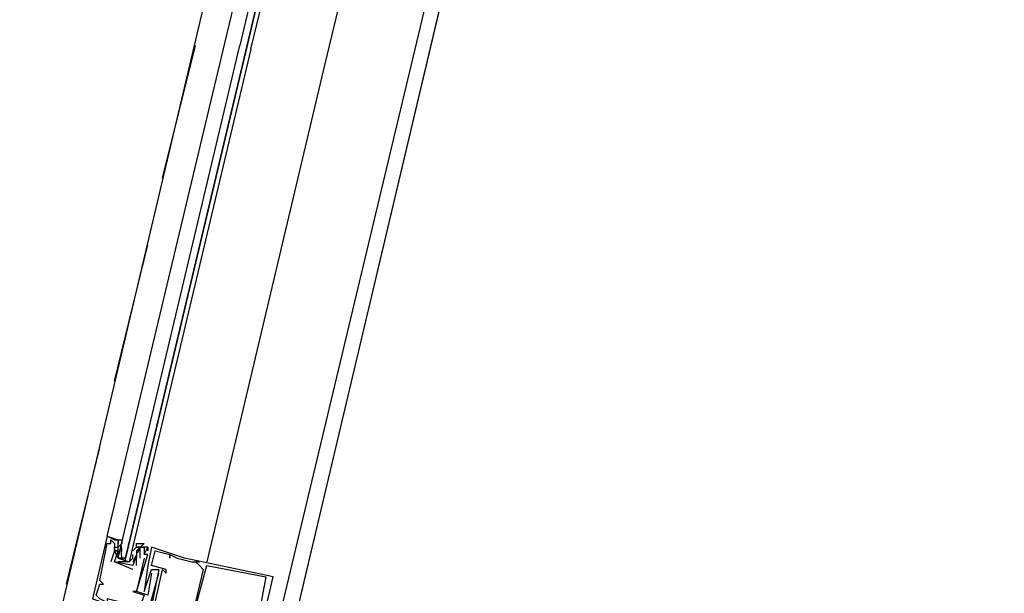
# Model space of a CAD drawing. Header units: feet. Extents: x -79 to 198, y -22 to 181.
# Tile 109 of 256: x 121.62 to 125.18, y 52.68 to 54.75. Entities that reach past the tile are written whole.
import ezdxf

# ---------------------------------------------------------------- set-up
doc = ezdxf.new("R2010")
doc.units = ezdxf.units.FT
doc.layers.add('A-LINEA', color=7, linetype='CONTINUOUS')

msp = doc.modelspace()

# ---------------------------------------------------------------- linework, layer by layer
at = {"layer": 'A-LINEA'}
for p, q in [((122.68, 56.4844), (120.9333, 49.0978)), ((122.36, 54.6711), (122.7467, 56.3111)), ((123.44, 56.2978), (121.68, 48.9244)), ((122.1333, 54.1778), (122.2533, 54.6578)), ((121.96, 53.4444), (122.08, 53.9378)), ((121.7867, 52.7111), (121.9067, 53.2044)), ((121.9333, 52.8844), (121.9333, 52.8844)), ((121.9333, 52.8578), (121.9333, 52.8578)), ((121.9467, 52.8711), (121.9467, 52.8711)), ((121.9467, 52.8578), (121.9467, 52.8578)), ((121.96, 52.8578), (121.96, 52.8578)), ((121.9733, 52.8711), (121.9733, 52.8711)), ((121.9733, 52.8578), (121.9733, 52.8578)), ((121.9867, 52.8578), (121.9733, 52.8444)), ((121.96, 52.8444), (121.96, 52.8444)), ((121.96, 52.8311), (121.96, 52.8311)), ((121.96, 52.8311), (121.96, 52.8311)), ((121.9733, 52.8444), (121.9733, 52.8444)), ((121.9733, 52.8311), (121.9733, 52.8311)), ((121.9733, 52.8178), (121.9733, 52.8178)), ((121.9858, 52.8155), (121.9852, 52.8359)), ((121.9865, 52.8346), (121.9855, 52.8465)), ((121.9865, 52.808), (121.9855, 52.8198)), ((121.9859, 52.8293), (121.9856, 52.8476)), ((121.9867, 52.8444), (121.9867, 52.8444)), ((122.0267, 52.8311), (122.04, 52.8444)), ((122.0267, 52.8311), (122.0267, 52.8311)), ((122.038, 52.815), (122.0284, 52.797)), ((122.04, 52.8444), (122.04, 52.8444)), ((122.04, 52.8311), (122.04, 52.8311)), ((122.04, 52.8178), (122.04, 52.8178)), ((122.04, 52.8178), (122.04, 52.8178)), ((122.0503, 52.8404), (122.0419, 52.8241)), ((122.0485, 52.8334), (122.0423, 52.8232)), ((122.0533, 52.8444), (122.0533, 52.8444)), ((122.0667, 52.8444), (122.0667, 52.8444)), ((122.0667, 52.8311), (122.0667, 52.8311)), ((122.0667, 52.8178), (122.0667, 52.8178)), ((122.0667, 52.8178), (122.0667, 52.8178)), ((122.08, 52.8444), (122.08, 52.8444)), ((122.08, 52.8444), (122.08, 52.8444)), ((122.08, 52.8311), (122.08, 52.8311)), ((122.08, 52.8178), (122.08, 52.8178)), ((122.0933, 52.8444), (122.0933, 52.8444)), ((122.1067, 52.8311), (122.1067, 52.8311)), ((122.16, 52.8178), (122.16, 52.8178)), ((122.16, 52.8178), (122.16, 52.8178)), ((121.9467, 52.7911), (121.9467, 52.7911)), ((121.96, 52.7911), (121.96, 52.7911)), ((121.96, 52.7911), (121.96, 52.7911)), ((122.0133, 52.7911), (121.9733, 52.7911)), ((121.9867, 52.8044), (122, 52.7911)), ((122.0267, 52.8044), (122.0267, 52.8044)), ((122.0267, 52.7778), (122.0267, 52.7778)), ((122.0267, 52.7778), (122.0267, 52.7778)), ((122.0352, 52.8067), (122.0289, 52.7965)), ((122.04, 52.7778), (122.04, 52.8044)), ((122.04, 52.8044), (122.04, 52.8044)), ((122.04, 52.7778), (122.04, 52.7778)), ((122.0533, 52.8044), (122.0533, 52.8044)), ((122.0667, 52.8044), (122.0667, 52.8044)), ((122.08, 52.7778), (122.08, 52.7778)), ((122.0933, 52.7778), (122.0933, 52.7778)), ((122.16, 52.8044), (122.16, 52.8044)), ((122.1867, 52.8044), (122.1867, 52.8044)), ((122.2133, 52.8044), (122.2133, 52.8044)), ((122.24, 52.7911), (122.24, 52.7911)), ((122.2533, 52.7911), (122.2533, 52.7911)), ((122.2667, 52.7911), (122.2667, 52.7911)), ((122.2667, 52.7778), (122.2667, 52.7778)), ((122.2933, 52.7778), (122.2933, 52.7778)), ((122.0267, 52.7644), (122.0267, 52.7644)), ((122.0933, 52.7644), (122.0933, 52.7644)), ((122.0933, 52.7511), (122.0933, 52.7511)), ((122.1067, 52.7511), (122.1067, 52.7511)), ((122.12, 52.7644), (122.12, 52.7644)), ((122.12, 52.7511), (122.12, 52.7511)), ((122.1333, 52.7644), (122.1333, 52.7644)), ((122.1467, 52.7644), (122.1467, 52.7644)), ((122.1467, 52.7511), (122.1467, 52.7511)), ((122.28, 52.7644), (122.28, 52.7644)), ((121.9067, 52.7244), (121.9067, 52.7244)), ((121.9067, 52.7111), (121.9067, 52.7111)), ((121.92, 52.7111), (121.92, 52.7111)), ((122.5067, 52.7378), (122.5067, 52.7378)), ((122.5333, 52.7378), (122.5333, 52.7378)), ((122.0267, 52.6844), (122.0267, 52.6844)), ((122.04, 52.6844), (122.04, 52.6844)), ((122.04, 52.6844), (122.04, 52.6844)), ((122.0667, 52.6844), (122.0667, 52.6844))]:
    msp.add_line(p, q, dxfattribs=at)
for points in [[(119.2267, 38.2711), (123.76, 57.4311), (117, 59.0311), (117.1467, 59.6844), (114.56, 60.2978), (115.0667, 62.4444), (118.2, 75.6978), (129.9467, 72.9244)], [(117, 59.0311), (123.76, 57.4311), (119.84, 40.8844)], [(123.1467, 56.3644), (122.72, 54.5911), (122.2933, 52.7911)], [(122.4533, 54.6444), (122.8667, 56.3511), (122.8533, 56.3511), (122.84, 56.3511), (122.44, 54.6578), (122.84, 56.3511), (122.8267, 56.3644), (122.8133, 56.3511), (122.4133, 54.6578)], [(121.96, 52.8711), (121.96, 52.8711), (121.9333, 52.8844), (122.36, 54.6711)], [(122.4533, 54.6444), (122.0133, 52.7911), (122, 52.7911), (122, 52.8044), (122.44, 54.6578), (122, 52.8044), (121.9867, 52.8044), (121.9733, 52.8044), (122.4133, 54.6578)], [(121.9333, 52.8844), (121.88, 52.6578), (121.96, 52.6311), (122.08, 52.6044), (122.12, 52.7511)], [(121.9333, 52.8844), (121.9733, 52.8711), (121.9733, 52.8578), (121.9733, 52.8578)], [(121.96, 52.8711), (121.96, 52.8711), (121.9333, 52.8844)], [(121.96, 52.8711), (121.96, 52.8711), (121.9333, 52.8844)], [(121.8933, 52.6711), (121.9067, 52.7111), (121.92, 52.7111), (121.9067, 52.7244), (121.9333, 52.8578), (121.9467, 52.8578), (121.9467, 52.8711), (121.96, 52.8578), (121.96, 52.8311), (121.96, 52.8311), (121.9467, 52.7911)], [(121.9733, 52.8044), (121.96, 52.8311), (121.9733, 52.8311), (121.96, 52.8311), (121.9733, 52.8311), (121.9733, 52.8578), (121.9733, 52.8711), (121.96, 52.8711), (121.9867, 52.8711), (121.9867, 52.8578)], [(122.04, 52.8444), (122.04, 52.8578), (122.0667, 52.8578), (122.0533, 52.8444), (122.04, 52.8444), (122.0533, 52.8444), (122.04, 52.8311), (122.04, 52.8178), (122.04, 52.8044), (122.0267, 52.7911)], [(122.04, 52.8311), (122.04, 52.8178), (122.0267, 52.7778), (121.96, 52.7911), (121.9733, 52.8311), (121.96, 52.8311), (121.96, 52.8444), (121.9733, 52.8444)], [(121.9733, 52.8311), (121.9733, 52.8178), (121.9733, 52.8044), (122.0133, 52.7911), (122.0267, 52.8044), (122.0267, 52.8178)], [(122.0933, 52.7511), (122.08, 52.6711), (122.04, 52.6844), (122.08, 52.8178), (122.0667, 52.8178), (122.08, 52.8444), (122.08, 52.8311), (122.08, 52.8444), (122.04, 52.8444), (122.04, 52.8444)], [(122.0533, 52.8044), (122.0533, 52.8444), (122.0667, 52.8444), (122.0667, 52.8311), (122.0667, 52.8178), (122.0667, 52.8178)], [(122.2, 52.5778), (122.48, 52.5111), (122.5333, 52.7378), (122.2133, 52.8044), (122.0933, 52.8444), (122.08, 52.7778), (122.0667, 52.6844), (122.0933, 52.7644), (122.12, 52.7644), (122.0933, 52.6311), (122.1067, 52.6311), (122.1067, 52.6178), (122.0933, 52.6044), (122.0933, 52.6178), (122.0933, 52.6044), (122.12, 52.5911), (122.1333, 52.6044), (122.1333, 52.6044)], [(122.1067, 52.6444), (122.1333, 52.7644), (122.1467, 52.7511), (122.1467, 52.7644), (122.0933, 52.7778), (122.1067, 52.8311), (122.16, 52.8178), (122.16, 52.8044), (122.16, 52.8178), (122.1867, 52.8044), (122.24, 52.7911), (122.2667, 52.7911), (122.2533, 52.7911), (122.2667, 52.7778), (122.28, 52.7644), (122.24, 52.5911), (122.2267, 52.5911), (122.2133, 52.5778), (122.2133, 52.6178), (122.2133, 52.6178), (122.2133, 52.6444)], [(122.0667, 52.8044), (122.04, 52.6844), (122.0267, 52.6844), (122.0667, 52.6711), (122.0533, 52.6311), (122.0133, 52.6311), (121.9867, 52.6311), (121.9867, 52.6444), (121.9333, 52.6578), (121.9333, 52.6444), (121.9067, 52.6578), (121.8933, 52.6711)], [(122.0267, 52.7644), (121.96, 52.7911), (121.96, 52.7911)], [(122.5067, 52.7378), (122.4667, 52.5244), (122.24, 52.5778), (122.2933, 52.7778), (122.5067, 52.7378)]]:
    msp.add_lwpolyline(points, dxfattribs=at)

doc.saveas('drawing.dxf')
